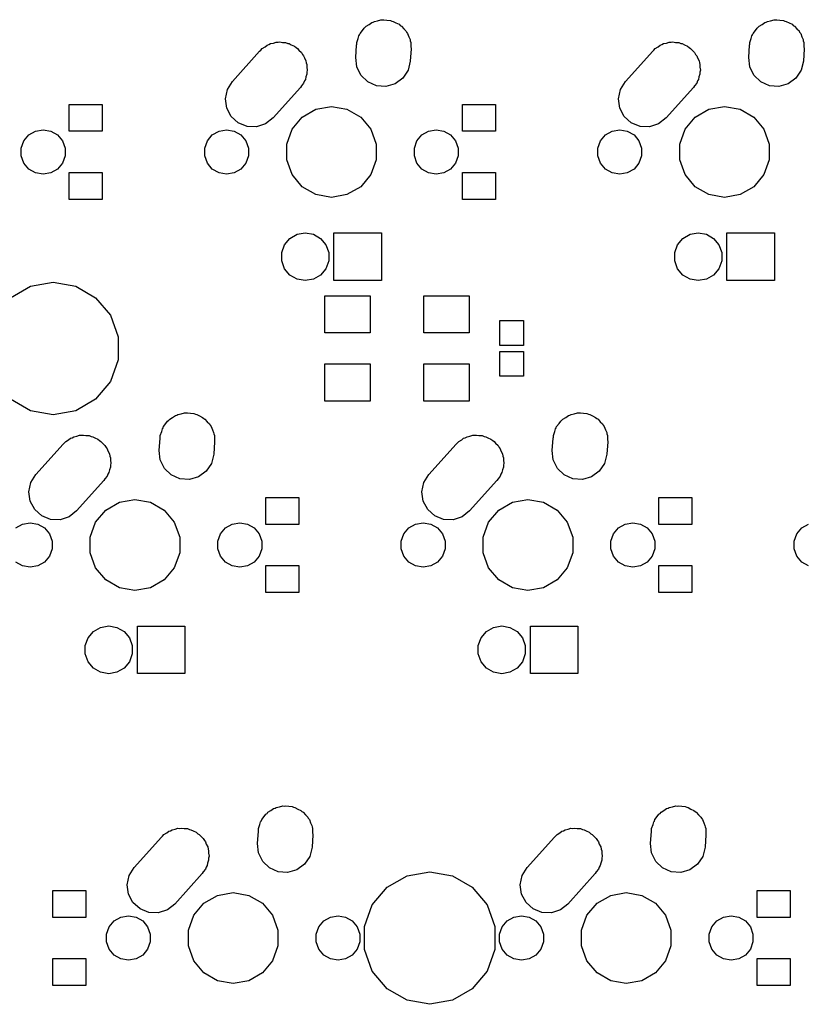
# Model space of a CAD drawing. Extents: x 50 to 349, y -142 to -48.
# Tile 13 of 22: x 156 to 195, y -98 to -51. Entities that reach past the tile are written whole.
import ezdxf

# ---------------------------------------------------------------- set-up
doc = ezdxf.new("R2010")
doc.units = 0
doc.header["$MEASUREMENT"] = 0
doc.layers.add('BLACK', color=7, linetype='CONTINUOUS')

msp = doc.modelspace()

# ---------------------------------------------------------------- linework, layer by layer
at = {"layer": 'Black'}
for p, q in [((173.089, -51.1061), (173.135, -51.0511)), ((173.135, -51.0511), (173.277, -50.9691)), ((173.277, -50.9691), (173.408, -50.8735)), ((173.408, -50.8735), (173.477, -50.8538)), ((173.477, -50.8538), (173.535, -50.8202)), ((173.535, -50.8202), (173.687, -50.7934)), ((173.687, -50.7934), (173.851, -50.7462)), ((173.851, -50.7462), (173.925, -50.7514)), ((173.925, -50.7514), (173.99, -50.7399)), ((173.99, -50.7399), (174.138, -50.7661)), ((174.138, -50.7661), (174.31, -50.7779)), ((174.31, -50.7779), (174.379, -50.8085)), ((174.379, -50.8085), (174.445, -50.8202)), ((174.445, -50.8202), (174.578, -50.8971)), ((174.578, -50.8971), (174.73, -50.9647)), ((174.73, -50.9647), (174.783, -51.0152)), ((174.783, -51.0152), (174.845, -51.0511)), ((174.845, -51.0511), (174.95, -51.1768)), ((192.139, -51.1061), (192.185, -51.0511)), ((192.185, -51.0511), (192.327, -50.9691)), ((192.327, -50.9691), (192.458, -50.8735)), ((192.458, -50.8735), (192.527, -50.8538)), ((192.527, -50.8538), (192.585, -50.8202)), ((192.585, -50.8202), (192.737, -50.7934)), ((192.737, -50.7934), (192.901, -50.7462)), ((192.901, -50.7462), (192.975, -50.7514)), ((192.975, -50.7514), (193.04, -50.7399)), ((193.04, -50.7399), (193.188, -50.7661)), ((193.188, -50.7661), (193.36, -50.7779)), ((193.36, -50.7779), (193.429, -50.8085)), ((193.429, -50.8085), (193.495, -50.8202)), ((193.495, -50.8202), (193.628, -50.8971)), ((193.628, -50.8971), (193.78, -50.9647)), ((193.78, -50.9647), (193.833, -51.0152)), ((193.833, -51.0152), (193.895, -51.0511)), ((193.895, -51.0511), (194, -51.1768)), ((172.748, -51.6522), (172.779, -51.5261)), ((172.779, -51.5261), (172.811, -51.4789)), ((172.811, -51.4789), (172.838, -51.405)), ((172.838, -51.405), (172.954, -51.2673)), ((172.954, -51.2673), (173.036, -51.1443)), ((173.036, -51.1443), (173.089, -51.1061)), ((174.95, -51.1768), (175.062, -51.284)), ((175.062, -51.284), (175.091, -51.3447)), ((175.091, -51.3447), (175.142, -51.405)), ((175.142, -51.405), (175.203, -51.5738)), ((191.798, -51.6522), (191.829, -51.5261)), ((191.829, -51.5261), (191.861, -51.4789)), ((191.861, -51.4789), (191.888, -51.405)), ((191.888, -51.405), (192.004, -51.2673)), ((192.004, -51.2673), (192.086, -51.1443)), ((192.086, -51.1443), (192.139, -51.1061)), ((194, -51.1768), (194.112, -51.284)), ((194.112, -51.284), (194.141, -51.3447)), ((194.141, -51.3447), (194.192, -51.405)), ((194.192, -51.405), (194.253, -51.5738)), ((168.236, -52.0497), (168.332, -51.9746)), ((168.332, -51.9746), (168.411, -51.9488)), ((168.411, -51.9488), (168.495, -51.9002)), ((168.495, -51.9002), (168.635, -51.8754)), ((168.635, -51.8754), (168.769, -51.8317)), ((168.769, -51.8317), (168.865, -51.8349)), ((168.865, -51.8349), (168.95, -51.8199)), ((168.95, -51.8199), (169.074, -51.8418)), ((169.074, -51.8418), (169.229, -51.8469)), ((169.229, -51.8469), (169.328, -51.8865)), ((169.328, -51.8865), (169.405, -51.9002)), ((169.405, -51.9002), (169.504, -51.9576)), ((169.504, -51.9576), (169.656, -52.0186)), ((172.628, -52.565), (172.669, -51.9727)), ((172.669, -51.9727), (172.68, -51.926)), ((172.68, -51.839), (172.748, -51.6522)), ((172.68, -51.926), (172.68, -51.839)), ((175.203, -51.5738), (175.264, -51.6974)), ((175.264, -51.6974), (175.27, -51.7573)), ((175.27, -51.7573), (175.3, -51.839)), ((175.3, -51.839), (175.3, -52.0378)), ((187.286, -52.0497), (187.382, -51.9746)), ((187.382, -51.9746), (187.461, -51.9488)), ((187.461, -51.9488), (187.545, -51.9002)), ((187.545, -51.9002), (187.685, -51.8754)), ((187.685, -51.8754), (187.819, -51.8317)), ((187.819, -51.8317), (187.915, -51.8349)), ((187.915, -51.8349), (188, -51.8199)), ((188, -51.8199), (188.124, -51.8418)), ((188.124, -51.8418), (188.279, -51.8469)), ((188.279, -51.8469), (188.378, -51.8865)), ((188.378, -51.8865), (188.455, -51.9002)), ((188.455, -51.9002), (188.554, -51.9576)), ((188.554, -51.9576), (188.706, -52.0186)), ((191.678, -52.565), (191.719, -51.9727)), ((191.719, -51.9727), (191.73, -51.926)), ((191.73, -51.839), (191.798, -51.6522)), ((191.73, -51.926), (191.73, -51.839)), ((194.253, -51.5738), (194.314, -51.6974)), ((194.314, -51.6974), (194.32, -51.7573)), ((194.32, -51.7573), (194.35, -51.839)), ((194.35, -51.839), (194.35, -52.0378)), ((166.648, -53.7317), (167.97, -52.2586)), ((167.97, -52.2586), (168.024, -52.2163)), ((168.024, -52.2163), (168.095, -52.1311)), ((168.095, -52.1311), (168.236, -52.0497)), ((169.656, -52.0186), (169.739, -52.0932)), ((169.739, -52.0932), (169.805, -52.1311)), ((169.805, -52.1311), (169.876, -52.2162)), ((169.876, -52.2162), (169.999, -52.3259)), ((169.999, -52.3259), (170.051, -52.4249)), ((170.051, -52.4249), (170.102, -52.485)), ((170.102, -52.485), (170.141, -52.5929)), ((175.312, -52.155), (175.271, -52.7473)), ((175.3, -52.0378), (175.312, -52.155)), ((185.698, -53.7317), (187.02, -52.2586)), ((187.02, -52.2586), (187.074, -52.2163)), ((187.074, -52.2163), (187.145, -52.1311)), ((187.145, -52.1311), (187.286, -52.0497)), ((188.706, -52.0186), (188.789, -52.0932)), ((188.789, -52.0932), (188.855, -52.1311)), ((188.855, -52.1311), (188.926, -52.2162)), ((188.926, -52.2162), (189.049, -52.3259)), ((189.049, -52.3259), (189.101, -52.4249)), ((189.101, -52.4249), (189.152, -52.485)), ((189.152, -52.485), (189.191, -52.5929)), ((194.362, -52.155), (194.321, -52.7473)), ((194.35, -52.0378), (194.362, -52.155)), ((170.141, -52.5929), (170.215, -52.7318)), ((170.215, -52.7318), (170.23, -52.8383)), ((170.23, -52.8383), (170.26, -52.919)), ((170.26, -52.919), (170.26, -53.0447)), ((172.676, -53.0226), (172.628, -52.565)), ((175.271, -52.7473), (175.161, -53.1939)), ((189.191, -52.5929), (189.265, -52.7318)), ((189.265, -52.7318), (189.28, -52.8383)), ((189.28, -52.8383), (189.31, -52.919)), ((189.31, -52.919), (189.31, -53.0447)), ((191.726, -53.0226), (191.678, -52.565)), ((194.321, -52.7473), (194.211, -53.1939)), ((170.26, -53.381), (170.211, -53.5147)), ((170.26, -53.0447), (170.28, -53.1874)), ((170.28, -53.1874), (170.26, -53.2837)), ((170.26, -53.2837), (170.26, -53.381)), ((172.878, -53.436), (172.676, -53.0226)), ((173.21, -53.7553), (172.878, -53.436)), ((175.161, -53.1939), (174.904, -53.5757)), ((189.31, -53.381), (189.261, -53.5147)), ((189.31, -53.0447), (189.33, -53.1874)), ((189.33, -53.1874), (189.31, -53.2837)), ((189.31, -53.2837), (189.31, -53.381)), ((191.928, -53.436), (191.726, -53.0226)), ((192.26, -53.7553), (191.928, -53.436)), ((194.211, -53.1939), (193.954, -53.5757)), ((166.405, -54.1223), (166.648, -53.7317)), ((170.102, -53.815), (169.997, -53.9397)), ((170.14, -53.7105), (170.102, -53.815)), ((170.185, -53.6377), (170.14, -53.7105)), ((170.211, -53.5147), (170.185, -53.6377)), ((173.63, -53.9421), (173.21, -53.7553)), ((174.532, -53.8465), (174.089, -53.9738)), ((174.904, -53.5757), (174.532, -53.8465)), ((185.455, -54.1223), (185.698, -53.7317)), ((189.152, -53.815), (189.047, -53.9397)), ((189.19, -53.7105), (189.152, -53.815)), ((189.235, -53.6377), (189.19, -53.7105)), ((189.261, -53.5147), (189.235, -53.6377)), ((192.68, -53.9421), (192.26, -53.7553)), ((193.582, -53.8465), (193.139, -53.9738)), ((193.954, -53.5757), (193.582, -53.8465)), ((166.31, -54.5726), (166.405, -54.1223)), ((169.942, -54.0283), (168.62, -55.5014)), ((169.997, -53.9397), (169.942, -54.0283)), ((174.089, -53.9738), (173.63, -53.9421)), ((185.36, -54.5726), (185.455, -54.1223)), ((188.992, -54.0283), (187.67, -55.5014)), ((189.047, -53.9397), (188.992, -54.0283)), ((193.139, -53.9738), (192.68, -53.9421)), ((158.744, -56.15), (158.744, -54.85)), ((158.744, -54.85), (160.344, -54.85)), ((160.344, -54.85), (160.344, -56.15)), ((166.375, -55.0282), (166.31, -54.5726)), ((177.794, -56.15), (177.794, -54.85)), ((177.794, -54.85), (179.394, -54.85)), ((179.394, -54.85), (179.394, -56.15)), ((185.425, -55.0282), (185.36, -54.5726)), ((166.591, -55.4341), (166.375, -55.0282)), ((170.034, -55.463), (170.697, -55.0805)), ((170.697, -55.0805), (171.45, -54.9477)), ((171.45, -54.9477), (172.203, -55.0805)), ((172.203, -55.0805), (172.866, -55.463)), ((185.641, -55.4341), (185.425, -55.0282)), ((189.084, -55.463), (189.747, -55.0805)), ((189.747, -55.0805), (190.5, -54.9477)), ((190.5, -54.9477), (191.253, -55.0805)), ((191.253, -55.0805), (191.916, -55.463)), ((166.934, -55.7414), (166.591, -55.4341)), ((167.361, -55.9131), (166.934, -55.7414)), ((168.258, -55.7854), (167.821, -55.9283)), ((168.62, -55.5014), (168.258, -55.7854)), ((169.543, -56.0489), (170.034, -55.463)), ((172.866, -55.463), (173.357, -56.0489)), ((185.984, -55.7414), (185.641, -55.4341)), ((186.411, -55.9131), (185.984, -55.7414)), ((187.308, -55.7854), (186.871, -55.9283)), ((187.67, -55.5014), (187.308, -55.7854)), ((188.593, -56.0489), (189.084, -55.463)), ((191.916, -55.463), (192.407, -56.0489)), ((156.786, -56.3234), (157.111, -56.136)), ((157.111, -56.136), (157.48, -56.0709)), ((157.48, -56.0709), (157.849, -56.136)), ((157.849, -56.136), (158.174, -56.3234)), ((160.344, -56.15), (158.744, -56.15)), ((165.676, -56.3234), (166.001, -56.136)), ((166.001, -56.136), (166.37, -56.0709)), ((166.37, -56.0709), (166.739, -56.136)), ((166.739, -56.136), (167.064, -56.3234)), ((167.821, -55.9283), (167.361, -55.9131)), ((169.281, -56.7676), (169.543, -56.0489)), ((173.357, -56.0489), (173.619, -56.7676)), ((175.836, -56.3234), (176.161, -56.136)), ((176.161, -56.136), (176.53, -56.0709)), ((176.53, -56.0709), (176.899, -56.136)), ((176.899, -56.136), (177.224, -56.3234)), ((179.394, -56.15), (177.794, -56.15)), ((184.726, -56.3234), (185.051, -56.136)), ((185.051, -56.136), (185.42, -56.0709)), ((185.42, -56.0709), (185.789, -56.136)), ((185.789, -56.136), (186.114, -56.3234)), ((186.871, -55.9283), (186.411, -55.9131)), ((188.331, -56.7676), (188.593, -56.0489)), ((192.407, -56.0489), (192.669, -56.7676)), ((156.417, -56.9626), (156.545, -56.6104)), ((156.545, -56.6104), (156.786, -56.3234)), ((158.174, -56.3234), (158.415, -56.6104)), ((158.415, -56.6104), (158.543, -56.9626)), ((165.307, -56.9626), (165.435, -56.6104)), ((165.435, -56.6104), (165.676, -56.3234)), ((167.064, -56.3234), (167.305, -56.6104)), ((167.305, -56.6104), (167.433, -56.9626)), ((169.281, -57.5324), (169.281, -56.7676)), ((173.619, -56.7676), (173.619, -57.5324)), ((175.467, -56.9626), (175.595, -56.6104)), ((175.595, -56.6104), (175.836, -56.3234)), ((177.224, -56.3234), (177.465, -56.6104)), ((177.465, -56.6104), (177.593, -56.9626)), ((184.357, -56.9626), (184.485, -56.6104)), ((184.485, -56.6104), (184.726, -56.3234)), ((186.114, -56.3234), (186.355, -56.6104)), ((186.355, -56.6104), (186.483, -56.9626)), ((188.331, -57.5324), (188.331, -56.7676)), ((192.669, -56.7676), (192.669, -57.5324)), ((156.417, -57.3374), (156.417, -56.9626)), ((158.543, -56.9626), (158.543, -57.3374)), ((165.307, -57.3374), (165.307, -56.9626)), ((167.433, -56.9626), (167.433, -57.3374)), ((175.467, -57.3374), (175.467, -56.9626)), ((177.593, -56.9626), (177.593, -57.3374)), ((184.357, -57.3374), (184.357, -56.9626)), ((186.483, -56.9626), (186.483, -57.3374)), ((156.545, -57.6896), (156.417, -57.3374)), ((156.786, -57.9766), (156.545, -57.6896)), ((158.415, -57.6896), (158.174, -57.9766)), ((158.543, -57.3374), (158.415, -57.6896)), ((165.435, -57.6896), (165.307, -57.3374)), ((165.676, -57.9766), (165.435, -57.6896)), ((167.305, -57.6896), (167.064, -57.9766)), ((167.433, -57.3374), (167.305, -57.6896)), ((169.543, -58.2511), (169.281, -57.5324)), ((173.619, -57.5324), (173.357, -58.2511)), ((175.595, -57.6896), (175.467, -57.3374)), ((175.836, -57.9766), (175.595, -57.6896)), ((177.465, -57.6896), (177.224, -57.9766)), ((177.593, -57.3374), (177.465, -57.6896)), ((184.485, -57.6896), (184.357, -57.3374)), ((184.726, -57.9766), (184.485, -57.6896)), ((186.355, -57.6896), (186.114, -57.9766)), ((186.483, -57.3374), (186.355, -57.6896)), ((188.593, -58.2511), (188.331, -57.5324)), ((192.669, -57.5324), (192.407, -58.2511)), ((157.111, -58.164), (156.786, -57.9766)), ((157.48, -58.2291), (157.111, -58.164)), ((157.849, -58.164), (157.48, -58.2291)), ((158.174, -57.9766), (157.849, -58.164)), ((158.744, -59.45), (158.744, -58.15)), ((158.744, -58.15), (160.344, -58.15)), ((160.344, -58.15), (160.344, -59.45)), ((166.001, -58.164), (165.676, -57.9766)), ((166.37, -58.2291), (166.001, -58.164)), ((166.739, -58.164), (166.37, -58.2291)), ((167.064, -57.9766), (166.739, -58.164)), ((176.161, -58.164), (175.836, -57.9766)), ((176.53, -58.2291), (176.161, -58.164)), ((176.899, -58.164), (176.53, -58.2291)), ((177.224, -57.9766), (176.899, -58.164)), ((177.794, -59.45), (177.794, -58.15)), ((177.794, -58.15), (179.394, -58.15)), ((179.394, -58.15), (179.394, -59.45)), ((185.051, -58.164), (184.726, -57.9766)), ((185.42, -58.2291), (185.051, -58.164)), ((185.789, -58.164), (185.42, -58.2291)), ((186.114, -57.9766), (185.789, -58.164)), ((170.034, -58.837), (169.543, -58.2511)), ((173.357, -58.2511), (172.866, -58.837)), ((189.084, -58.837), (188.593, -58.2511)), ((192.407, -58.2511), (191.916, -58.837)), ((170.697, -59.2195), (170.034, -58.837)), ((172.866, -58.837), (172.203, -59.2195)), ((189.747, -59.2195), (189.084, -58.837)), ((191.916, -58.837), (191.253, -59.2195)), ((160.344, -59.45), (158.744, -59.45)), ((171.45, -59.3523), (170.697, -59.2195)), ((172.203, -59.2195), (171.45, -59.3523)), ((179.394, -59.45), (177.794, -59.45)), ((190.5, -59.3523), (189.747, -59.2195)), ((191.253, -59.2195), (190.5, -59.3523)), ((169.784, -61.1429), (170.18, -61.0731)), ((170.18, -61.0731), (170.576, -61.1429)), ((171.567, -63.3825), (171.567, -61.0775)), ((171.567, -61.0775), (173.873, -61.0775)), ((173.873, -61.0775), (173.873, -63.3825)), ((188.834, -61.1429), (189.23, -61.0731)), ((189.23, -61.0731), (189.626, -61.1429)), ((190.617, -63.3825), (190.617, -61.0775)), ((190.617, -61.0775), (192.922, -61.0775)), ((192.922, -61.0775), (192.922, -63.3825)), ((169.178, -61.6515), (169.436, -61.3438)), ((169.436, -61.3438), (169.784, -61.1429)), ((170.576, -61.1429), (170.924, -61.3438)), ((170.924, -61.3438), (171.182, -61.6515)), ((188.228, -61.6515), (188.486, -61.3438)), ((188.486, -61.3438), (188.834, -61.1429)), ((189.626, -61.1429), (189.974, -61.3438)), ((189.974, -61.3438), (190.232, -61.6515)), ((169.041, -62.0291), (169.178, -61.6515)), ((169.041, -62.4309), (169.041, -62.0291)), ((171.182, -61.6515), (171.319, -62.0291)), ((171.319, -62.0291), (171.319, -62.4309)), ((188.091, -62.0291), (188.228, -61.6515)), ((188.091, -62.4309), (188.091, -62.0291)), ((190.232, -61.6515), (190.369, -62.0291)), ((190.369, -62.0291), (190.369, -62.4309)), ((169.178, -62.8085), (169.041, -62.4309)), ((171.319, -62.4309), (171.182, -62.8085)), ((188.228, -62.8085), (188.091, -62.4309)), ((190.369, -62.4309), (190.232, -62.8085)), ((169.436, -63.1162), (169.178, -62.8085)), ((171.182, -62.8085), (170.924, -63.1162)), ((188.486, -63.1162), (188.228, -62.8085)), ((190.232, -62.8085), (189.974, -63.1162)), ((156.858, -63.6565), (157.956, -63.4628)), ((157.956, -63.4628), (159.055, -63.6565)), ((169.784, -63.3171), (169.436, -63.1162)), ((170.18, -63.3869), (169.784, -63.3171)), ((170.576, -63.3171), (170.18, -63.3869)), ((170.924, -63.1162), (170.576, -63.3171)), ((173.873, -63.3825), (171.567, -63.3825)), ((188.834, -63.3171), (188.486, -63.1162)), ((189.23, -63.3869), (188.834, -63.3171)), ((189.626, -63.3171), (189.23, -63.3869)), ((189.974, -63.1162), (189.626, -63.3171)), ((192.922, -63.3825), (190.617, -63.3825)), ((155.891, -64.2143), (156.858, -63.6565)), ((159.055, -63.6565), (160.021, -64.2143)), ((160.021, -64.2143), (160.738, -65.0689)), ((171.125, -65.925), (171.125, -64.125)), ((171.125, -64.125), (173.325, -64.125)), ((173.325, -64.125), (173.325, -65.925)), ((175.925, -65.925), (175.925, -64.125)), ((175.925, -64.125), (178.125, -64.125)), ((178.125, -64.125), (178.125, -65.925)), ((160.738, -65.0689), (161.12, -66.1172)), ((179.606, -66.525), (179.606, -65.325)), ((179.606, -65.325), (180.756, -65.325)), ((180.756, -65.325), (180.756, -66.525)), ((161.12, -66.1172), (161.12, -67.2328)), ((173.325, -65.925), (171.125, -65.925)), ((178.125, -65.925), (175.925, -65.925)), ((180.756, -66.525), (179.606, -66.525)), ((161.12, -67.2328), (160.738, -68.2811)), ((179.606, -68.025), (179.606, -66.825)), ((179.606, -66.825), (180.756, -66.825)), ((180.756, -66.825), (180.756, -68.025)), ((171.125, -69.225), (171.125, -67.425)), ((171.125, -67.425), (173.325, -67.425)), ((173.325, -67.425), (173.325, -69.225)), ((175.925, -69.225), (175.925, -67.425)), ((175.925, -67.425), (178.125, -67.425)), ((178.125, -67.425), (178.125, -69.225)), ((180.756, -68.025), (179.606, -68.025)), ((160.738, -68.2811), (160.021, -69.1357)), ((156.858, -69.6935), (155.891, -69.1357)), ((160.021, -69.1357), (159.055, -69.6935)), ((173.325, -69.225), (171.125, -69.225)), ((178.125, -69.225), (175.925, -69.225)), ((157.956, -69.8872), (156.858, -69.6935)), ((159.055, -69.6935), (157.956, -69.8872)), ((163.564, -70.1561), (163.61, -70.1011)), ((163.61, -70.1011), (163.752, -70.0191)), ((163.752, -70.0191), (163.883, -69.9235)), ((163.883, -69.9235), (163.952, -69.9038)), ((163.952, -69.9038), (164.01, -69.8702)), ((164.01, -69.8702), (164.162, -69.8434)), ((164.162, -69.8434), (164.326, -69.7962)), ((164.326, -69.7962), (164.4, -69.8014)), ((164.4, -69.8014), (164.465, -69.7899)), ((164.465, -69.7899), (164.613, -69.8161)), ((164.613, -69.8161), (164.785, -69.8279)), ((164.785, -69.8279), (164.854, -69.8584)), ((164.854, -69.8584), (164.92, -69.8702)), ((164.92, -69.8702), (165.053, -69.9471)), ((165.053, -69.9471), (165.205, -70.0147)), ((165.205, -70.0147), (165.258, -70.0652)), ((165.258, -70.0652), (165.32, -70.1011)), ((165.32, -70.1011), (165.425, -70.2268)), ((182.614, -70.1561), (182.66, -70.1011)), ((182.66, -70.1011), (182.802, -70.0191)), ((182.802, -70.0191), (182.933, -69.9235)), ((182.933, -69.9235), (183.002, -69.9038)), ((183.002, -69.9038), (183.06, -69.8702)), ((183.06, -69.8702), (183.212, -69.8434)), ((183.212, -69.8434), (183.376, -69.7962)), ((183.376, -69.7962), (183.45, -69.8014)), ((183.45, -69.8014), (183.515, -69.7899)), ((183.515, -69.7899), (183.663, -69.8161)), ((183.663, -69.8161), (183.835, -69.8279)), ((183.835, -69.8279), (183.904, -69.8584)), ((183.904, -69.8584), (183.97, -69.8702)), ((183.97, -69.8702), (184.103, -69.9471)), ((184.103, -69.9471), (184.255, -70.0147)), ((184.255, -70.0147), (184.308, -70.0652)), ((184.308, -70.0652), (184.37, -70.1011)), ((184.37, -70.1011), (184.475, -70.2268)), ((163.223, -70.7022), (163.254, -70.5761)), ((163.254, -70.5761), (163.286, -70.5289)), ((163.286, -70.5289), (163.313, -70.455)), ((163.313, -70.455), (163.429, -70.3173)), ((163.429, -70.3173), (163.511, -70.1943)), ((163.511, -70.1943), (163.564, -70.1561)), ((165.425, -70.2268), (165.537, -70.334)), ((165.537, -70.334), (165.566, -70.3947)), ((165.566, -70.3947), (165.617, -70.455)), ((165.617, -70.455), (165.678, -70.6238)), ((165.678, -70.6238), (165.739, -70.7474)), ((182.273, -70.7022), (182.304, -70.5761)), ((182.304, -70.5761), (182.336, -70.5289)), ((182.336, -70.5289), (182.363, -70.455)), ((182.363, -70.455), (182.479, -70.3173)), ((182.479, -70.3173), (182.561, -70.1943)), ((182.561, -70.1943), (182.614, -70.1561)), ((184.475, -70.2268), (184.587, -70.334)), ((184.587, -70.334), (184.616, -70.3947)), ((184.616, -70.3947), (184.667, -70.455)), ((184.667, -70.455), (184.728, -70.6238)), ((184.728, -70.6238), (184.789, -70.7474)), ((158.57, -71.1811), (158.711, -71.0997)), ((158.711, -71.0997), (158.807, -71.0246)), ((158.807, -71.0246), (158.886, -70.9988)), ((158.886, -70.9988), (158.97, -70.9502)), ((158.97, -70.9502), (159.11, -70.9254)), ((159.11, -70.9254), (159.244, -70.8817)), ((159.244, -70.8817), (159.34, -70.8849)), ((159.34, -70.8849), (159.425, -70.8699)), ((159.425, -70.8699), (159.549, -70.8918)), ((159.549, -70.8918), (159.704, -70.8969)), ((159.704, -70.8969), (159.803, -70.9365)), ((159.803, -70.9365), (159.88, -70.9502)), ((159.88, -70.9502), (159.979, -71.0076)), ((159.979, -71.0076), (160.131, -71.0686)), ((160.131, -71.0686), (160.214, -71.1432)), ((163.103, -71.615), (163.144, -71.0227)), ((163.144, -71.0227), (163.155, -70.976)), ((163.155, -70.889), (163.223, -70.7022)), ((163.155, -70.976), (163.155, -70.889)), ((165.739, -70.7474), (165.745, -70.8073)), ((165.745, -70.8073), (165.775, -70.889)), ((165.775, -70.889), (165.775, -71.0878)), ((165.775, -71.0878), (165.787, -71.205)), ((177.62, -71.1811), (177.761, -71.0997)), ((177.761, -71.0997), (177.857, -71.0246)), ((177.857, -71.0246), (177.936, -70.9988)), ((177.936, -70.9988), (178.02, -70.9502)), ((178.02, -70.9502), (178.16, -70.9254)), ((178.16, -70.9254), (178.294, -70.8817)), ((178.294, -70.8817), (178.39, -70.8849)), ((178.39, -70.8849), (178.475, -70.8699)), ((178.475, -70.8699), (178.599, -70.8918)), ((178.599, -70.8918), (178.754, -70.8969)), ((178.754, -70.8969), (178.853, -70.9365)), ((178.853, -70.9365), (178.93, -70.9502)), ((178.93, -70.9502), (179.029, -71.0076)), ((179.029, -71.0076), (179.181, -71.0686)), ((179.181, -71.0686), (179.264, -71.1432)), ((182.153, -71.615), (182.194, -71.0227)), ((182.194, -71.0227), (182.205, -70.976)), ((182.205, -70.889), (182.273, -70.7022)), ((182.205, -70.976), (182.205, -70.889)), ((184.789, -70.7474), (184.795, -70.8073)), ((184.795, -70.8073), (184.825, -70.889)), ((184.825, -70.889), (184.825, -71.0878)), ((184.825, -71.0878), (184.837, -71.205)), ((157.123, -72.7817), (158.445, -71.3086)), ((158.445, -71.3086), (158.499, -71.2663)), ((158.499, -71.2663), (158.57, -71.1811)), ((160.214, -71.1432), (160.28, -71.1811)), ((160.28, -71.1811), (160.351, -71.2662)), ((160.351, -71.2662), (160.474, -71.3759)), ((160.474, -71.3759), (160.526, -71.4749)), ((160.526, -71.4749), (160.577, -71.535)), ((160.577, -71.535), (160.616, -71.6429)), ((165.787, -71.205), (165.746, -71.7973)), ((176.173, -72.7817), (177.495, -71.3086)), ((177.495, -71.3086), (177.549, -71.2663)), ((177.549, -71.2663), (177.62, -71.1811)), ((179.264, -71.1432), (179.33, -71.1811)), ((179.33, -71.1811), (179.401, -71.2662)), ((179.401, -71.2662), (179.524, -71.3759)), ((179.524, -71.3759), (179.576, -71.4749)), ((179.576, -71.4749), (179.627, -71.535)), ((179.627, -71.535), (179.666, -71.6429)), ((184.837, -71.205), (184.796, -71.7973)), ((160.616, -71.6429), (160.69, -71.7818)), ((160.69, -71.7818), (160.705, -71.8883)), ((160.705, -71.8883), (160.735, -71.969)), ((160.735, -71.969), (160.735, -72.0947)), ((163.151, -72.0726), (163.103, -71.615)), ((165.746, -71.7973), (165.636, -72.2439)), ((179.666, -71.6429), (179.74, -71.7818)), ((179.74, -71.7818), (179.755, -71.8883)), ((179.755, -71.8883), (179.785, -71.969)), ((179.785, -71.969), (179.785, -72.0947)), ((182.201, -72.0726), (182.153, -71.615)), ((184.796, -71.7973), (184.686, -72.2439)), ((160.735, -72.431), (160.686, -72.5647)), ((160.735, -72.0947), (160.755, -72.2374)), ((160.755, -72.2374), (160.735, -72.3337)), ((160.735, -72.3337), (160.735, -72.431)), ((163.353, -72.486), (163.151, -72.0726)), ((163.685, -72.8053), (163.353, -72.486)), ((165.636, -72.2439), (165.379, -72.6257)), ((179.785, -72.431), (179.736, -72.5647)), ((179.785, -72.0947), (179.805, -72.2374)), ((179.805, -72.2374), (179.785, -72.3337)), ((179.785, -72.3337), (179.785, -72.431)), ((182.403, -72.486), (182.201, -72.0726)), ((182.735, -72.8053), (182.403, -72.486)), ((184.686, -72.2439), (184.429, -72.6257)), ((156.88, -73.1723), (157.123, -72.7817)), ((160.472, -72.9897), (160.417, -73.0783)), ((160.577, -72.865), (160.472, -72.9897)), ((160.615, -72.7605), (160.577, -72.865)), ((160.66, -72.6877), (160.615, -72.7605)), ((160.686, -72.5647), (160.66, -72.6877)), ((164.105, -72.9921), (163.685, -72.8053)), ((164.564, -73.0238), (164.105, -72.9921)), ((165.007, -72.8965), (164.564, -73.0238)), ((165.379, -72.6257), (165.007, -72.8965)), ((175.93, -73.1723), (176.173, -72.7817)), ((179.522, -72.9897), (179.467, -73.0783)), ((179.627, -72.865), (179.522, -72.9897)), ((179.665, -72.7605), (179.627, -72.865)), ((179.71, -72.6877), (179.665, -72.7605)), ((179.736, -72.5647), (179.71, -72.6877)), ((183.155, -72.9921), (182.735, -72.8053)), ((183.614, -73.0238), (183.155, -72.9921)), ((184.057, -72.8965), (183.614, -73.0238)), ((184.429, -72.6257), (184.057, -72.8965)), ((156.785, -73.6226), (156.88, -73.1723)), ((160.417, -73.0783), (159.095, -74.5514)), ((175.835, -73.6226), (175.93, -73.1723)), ((179.467, -73.0783), (178.145, -74.5514)), ((156.85, -74.0782), (156.785, -73.6226)), ((168.269, -75.2), (168.269, -73.9)), ((168.269, -73.9), (169.869, -73.9)), ((169.869, -73.9), (169.869, -75.2)), ((175.9, -74.0782), (175.835, -73.6226)), ((187.319, -75.2), (187.319, -73.9)), ((187.319, -73.9), (188.919, -73.9)), ((188.919, -73.9), (188.919, -75.2)), ((157.066, -74.4841), (156.85, -74.0782)), ((160.509, -74.513), (161.172, -74.1305)), ((161.172, -74.1305), (161.925, -73.9977)), ((161.925, -73.9977), (162.678, -74.1305)), ((162.678, -74.1305), (163.341, -74.513)), ((176.116, -74.4841), (175.9, -74.0782)), ((179.559, -74.513), (180.222, -74.1305)), ((180.222, -74.1305), (180.975, -73.9977)), ((180.975, -73.9977), (181.728, -74.1305)), ((181.728, -74.1305), (182.391, -74.513)), ((157.409, -74.7914), (157.066, -74.4841)), ((157.836, -74.9631), (157.409, -74.7914)), ((158.733, -74.8354), (158.296, -74.9783)), ((159.095, -74.5514), (158.733, -74.8354)), ((160.018, -75.0989), (160.509, -74.513)), ((163.341, -74.513), (163.832, -75.0989)), ((176.459, -74.7914), (176.116, -74.4841)), ((176.886, -74.9631), (176.459, -74.7914)), ((177.783, -74.8354), (177.346, -74.9783)), ((178.145, -74.5514), (177.783, -74.8354)), ((179.068, -75.0989), (179.559, -74.513)), ((182.391, -74.513), (182.882, -75.0989)), ((156.151, -75.3734), (156.476, -75.186)), ((156.476, -75.186), (156.845, -75.1209)), ((156.845, -75.1209), (157.214, -75.186)), ((157.214, -75.186), (157.539, -75.3734)), ((157.539, -75.3734), (157.78, -75.6604)), ((158.296, -74.9783), (157.836, -74.9631)), ((159.756, -75.8176), (160.018, -75.0989)), ((163.832, -75.0989), (164.094, -75.8176)), ((166.07, -75.6604), (166.311, -75.3734)), ((166.311, -75.3734), (166.636, -75.186)), ((166.636, -75.186), (167.005, -75.1209)), ((167.005, -75.1209), (167.374, -75.186)), ((167.374, -75.186), (167.699, -75.3734)), ((167.699, -75.3734), (167.94, -75.6604)), ((169.869, -75.2), (168.269, -75.2)), ((174.96, -75.6604), (175.201, -75.3734)), ((175.201, -75.3734), (175.526, -75.186)), ((175.526, -75.186), (175.895, -75.1209)), ((175.895, -75.1209), (176.264, -75.186)), ((176.264, -75.186), (176.589, -75.3734)), ((176.589, -75.3734), (176.83, -75.6604)), ((177.346, -74.9783), (176.886, -74.9631)), ((178.806, -75.8176), (179.068, -75.0989)), ((182.882, -75.0989), (183.144, -75.8176)), ((185.12, -75.6604), (185.361, -75.3734)), ((185.361, -75.3734), (185.686, -75.186)), ((185.686, -75.186), (186.055, -75.1209)), ((186.055, -75.1209), (186.424, -75.186)), ((186.424, -75.186), (186.749, -75.3734)), ((186.749, -75.3734), (186.99, -75.6604)), ((188.919, -75.2), (187.319, -75.2)), ((194.01, -75.6604), (194.251, -75.3734)), ((194.251, -75.3734), (194.576, -75.186)), ((157.78, -75.6604), (157.908, -76.0126)), ((159.756, -76.5824), (159.756, -75.8176)), ((164.094, -75.8176), (164.094, -76.5824)), ((165.942, -76.0126), (166.07, -75.6604)), ((167.94, -75.6604), (168.068, -76.0126)), ((174.832, -76.0126), (174.96, -75.6604)), ((176.83, -75.6604), (176.958, -76.0126)), ((178.806, -76.5824), (178.806, -75.8176)), ((183.144, -75.8176), (183.144, -76.5824)), ((184.992, -76.0126), (185.12, -75.6604)), ((186.99, -75.6604), (187.118, -76.0126)), ((193.882, -76.0126), (194.01, -75.6604)), ((157.908, -76.0126), (157.908, -76.3874)), ((165.942, -76.3874), (165.942, -76.0126)), ((168.068, -76.0126), (168.068, -76.3874)), ((174.832, -76.3874), (174.832, -76.0126)), ((176.958, -76.0126), (176.958, -76.3874)), ((184.992, -76.3874), (184.992, -76.0126)), ((187.118, -76.0126), (187.118, -76.3874)), ((193.882, -76.3874), (193.882, -76.0126)), ((157.78, -76.7396), (157.539, -77.0266)), ((157.908, -76.3874), (157.78, -76.7396)), ((160.018, -77.3011), (159.756, -76.5824)), ((164.094, -76.5824), (163.832, -77.3011)), ((166.07, -76.7396), (165.942, -76.3874)), ((166.311, -77.0266), (166.07, -76.7396)), ((167.94, -76.7396), (167.699, -77.0266)), ((168.068, -76.3874), (167.94, -76.7396)), ((174.96, -76.7396), (174.832, -76.3874)), ((175.201, -77.0266), (174.96, -76.7396)), ((176.83, -76.7396), (176.589, -77.0266)), ((176.958, -76.3874), (176.83, -76.7396)), ((179.068, -77.3011), (178.806, -76.5824)), ((183.144, -76.5824), (182.882, -77.3011)), ((185.12, -76.7396), (184.992, -76.3874)), ((185.361, -77.0266), (185.12, -76.7396)), ((186.99, -76.7396), (186.749, -77.0266)), ((187.118, -76.3874), (186.99, -76.7396)), ((194.01, -76.7396), (193.882, -76.3874)), ((194.251, -77.0266), (194.01, -76.7396)), ((156.476, -77.214), (156.151, -77.0266)), ((156.845, -77.2791), (156.476, -77.214)), ((157.214, -77.214), (156.845, -77.2791)), ((157.539, -77.0266), (157.214, -77.214)), ((160.509, -77.887), (160.018, -77.3011)), ((163.832, -77.3011), (163.341, -77.887)), ((166.636, -77.214), (166.311, -77.0266)), ((167.005, -77.2791), (166.636, -77.214)), ((167.374, -77.214), (167.005, -77.2791)), ((167.699, -77.0266), (167.374, -77.214)), ((168.269, -78.5), (168.269, -77.2)), ((168.269, -77.2), (169.869, -77.2)), ((169.869, -77.2), (169.869, -78.5)), ((175.526, -77.214), (175.201, -77.0266)), ((175.895, -77.2791), (175.526, -77.214)), ((176.264, -77.214), (175.895, -77.2791)), ((176.589, -77.0266), (176.264, -77.214)), ((179.559, -77.887), (179.068, -77.3011)), ((182.882, -77.3011), (182.391, -77.887)), ((185.686, -77.214), (185.361, -77.0266)), ((186.055, -77.2791), (185.686, -77.214)), ((186.424, -77.214), (186.055, -77.2791)), ((186.749, -77.0266), (186.424, -77.214)), ((187.319, -78.5), (187.319, -77.2)), ((187.319, -77.2), (188.919, -77.2)), ((188.919, -77.2), (188.919, -78.5)), ((194.576, -77.214), (194.251, -77.0266)), ((161.172, -78.2695), (160.509, -77.887)), ((163.341, -77.887), (162.678, -78.2695)), ((180.222, -78.2695), (179.559, -77.887)), ((182.391, -77.887), (181.728, -78.2695)), ((161.925, -78.4023), (161.172, -78.2695)), ((162.678, -78.2695), (161.925, -78.4023)), ((169.869, -78.5), (168.269, -78.5)), ((180.975, -78.4023), (180.222, -78.2695)), ((181.728, -78.2695), (180.975, -78.4023)), ((188.919, -78.5), (187.319, -78.5)), ((160.259, -80.1929), (160.655, -80.1231)), ((160.655, -80.1231), (161.051, -80.1929)), ((162.042, -82.4325), (162.042, -80.1275)), ((162.042, -80.1275), (164.347, -80.1275)), ((164.347, -80.1275), (164.347, -82.4325)), ((179.309, -80.1929), (179.705, -80.1231)), ((179.705, -80.1231), (180.101, -80.1929)), ((181.093, -82.4325), (181.093, -80.1275)), ((181.093, -80.1275), (183.397, -80.1275)), ((183.397, -80.1275), (183.397, -82.4325)), ((159.653, -80.7015), (159.911, -80.3938)), ((159.911, -80.3938), (160.259, -80.1929)), ((161.051, -80.1929), (161.399, -80.3938)), ((161.399, -80.3938), (161.657, -80.7015)), ((178.703, -80.7015), (178.961, -80.3938)), ((178.961, -80.3938), (179.309, -80.1929)), ((180.101, -80.1929), (180.449, -80.3938)), ((180.449, -80.3938), (180.707, -80.7015)), ((159.516, -81.0791), (159.653, -80.7015)), ((159.516, -81.4809), (159.516, -81.0791)), ((161.657, -80.7015), (161.794, -81.0791)), ((161.794, -81.0791), (161.794, -81.4809)), ((178.566, -81.0791), (178.703, -80.7015)), ((178.566, -81.4809), (178.566, -81.0791)), ((180.707, -80.7015), (180.844, -81.0791)), ((180.844, -81.0791), (180.844, -81.4809)), ((159.653, -81.8585), (159.516, -81.4809)), ((161.794, -81.4809), (161.657, -81.8585)), ((178.703, -81.8585), (178.566, -81.4809)), ((180.844, -81.4809), (180.707, -81.8585)), ((159.911, -82.1662), (159.653, -81.8585)), ((161.657, -81.8585), (161.399, -82.1662)), ((178.961, -82.1662), (178.703, -81.8585)), ((180.707, -81.8585), (180.449, -82.1662)), ((160.259, -82.3671), (159.911, -82.1662)), ((160.655, -82.4369), (160.259, -82.3671)), ((161.051, -82.3671), (160.655, -82.4369)), ((161.399, -82.1662), (161.051, -82.3671)), ((164.347, -82.4325), (162.042, -82.4325)), ((179.309, -82.3671), (178.961, -82.1662)), ((179.705, -82.4369), (179.309, -82.3671)), ((180.101, -82.3671), (179.705, -82.4369)), ((180.449, -82.1662), (180.101, -82.3671)), ((183.397, -82.4325), (181.093, -82.4325)), ((168.274, -89.2443), (168.326, -89.2061)), ((168.326, -89.2061), (168.373, -89.1511)), ((168.373, -89.1511), (168.515, -89.0691)), ((168.515, -89.0691), (168.646, -88.9735)), ((168.646, -88.9735), (168.714, -88.9538)), ((168.714, -88.9538), (168.773, -88.9202)), ((168.773, -88.9202), (168.924, -88.8934)), ((168.924, -88.8934), (169.088, -88.8462)), ((169.088, -88.8462), (169.163, -88.8514)), ((169.163, -88.8514), (169.227, -88.8399)), ((169.227, -88.8399), (169.376, -88.8661)), ((169.376, -88.8661), (169.547, -88.8779)), ((169.547, -88.8779), (169.616, -88.9085)), ((169.616, -88.9085), (169.682, -88.9202)), ((169.682, -88.9202), (169.816, -88.9971)), ((169.816, -88.9971), (169.968, -89.0647)), ((169.968, -89.0647), (170.02, -89.1152)), ((170.02, -89.1152), (170.082, -89.1511)), ((170.082, -89.1511), (170.188, -89.2768)), ((187.324, -89.2443), (187.376, -89.2061)), ((187.376, -89.2061), (187.423, -89.1511)), ((187.423, -89.1511), (187.565, -89.0691)), ((187.565, -89.0691), (187.696, -88.9735)), ((187.696, -88.9735), (187.764, -88.9538)), ((187.764, -88.9538), (187.823, -88.9202)), ((187.823, -88.9202), (187.974, -88.8934)), ((187.974, -88.8934), (188.138, -88.8462)), ((188.138, -88.8462), (188.213, -88.8514)), ((188.213, -88.8514), (188.278, -88.8399)), ((188.278, -88.8399), (188.426, -88.8661)), ((188.426, -88.8661), (188.597, -88.8779)), ((188.597, -88.8779), (188.666, -88.9085)), ((188.666, -88.9085), (188.732, -88.9202)), ((188.732, -88.9202), (188.866, -88.9971)), ((188.866, -88.9971), (189.018, -89.0647)), ((189.018, -89.0647), (189.07, -89.1152)), ((189.07, -89.1152), (189.132, -89.1511)), ((189.132, -89.1511), (189.238, -89.2768)), ((167.986, -89.7522), (168.017, -89.6261)), ((168.017, -89.6261), (168.049, -89.5789)), ((168.049, -89.5789), (168.076, -89.505)), ((168.076, -89.505), (168.191, -89.3673)), ((168.191, -89.3673), (168.274, -89.2443)), ((170.188, -89.2768), (170.299, -89.384)), ((170.299, -89.384), (170.329, -89.4447)), ((170.329, -89.4447), (170.379, -89.505)), ((170.379, -89.505), (170.441, -89.6738)), ((170.441, -89.6738), (170.501, -89.7974)), ((187.036, -89.7522), (187.067, -89.6261)), ((187.067, -89.6261), (187.099, -89.5789)), ((187.099, -89.5789), (187.126, -89.505)), ((187.126, -89.505), (187.241, -89.3673)), ((187.241, -89.3673), (187.324, -89.2443)), ((189.238, -89.2768), (189.349, -89.384)), ((189.349, -89.384), (189.379, -89.4447)), ((189.379, -89.4447), (189.429, -89.505)), ((189.429, -89.505), (189.491, -89.6738)), ((189.491, -89.6738), (189.551, -89.7974)), ((163.333, -90.2311), (163.473, -90.1497)), ((163.473, -90.1497), (163.569, -90.0746)), ((163.569, -90.0746), (163.648, -90.0488)), ((163.648, -90.0488), (163.733, -90.0002)), ((163.733, -90.0002), (163.873, -89.9754)), ((163.873, -89.9754), (164.007, -89.9317)), ((164.007, -89.9317), (164.103, -89.9349)), ((164.103, -89.9349), (164.188, -89.9199)), ((164.188, -89.9199), (164.311, -89.9418)), ((164.311, -89.9418), (164.467, -89.9469)), ((164.467, -89.9469), (164.565, -89.9865)), ((164.565, -89.9865), (164.642, -90.0002)), ((164.642, -90.0002), (164.742, -90.0576)), ((164.742, -90.0576), (164.894, -90.1186)), ((164.894, -90.1186), (164.977, -90.1932)), ((164.977, -90.1932), (165.042, -90.2311)), ((167.865, -90.665), (167.906, -90.0727)), ((167.906, -90.0727), (167.918, -90.026)), ((167.918, -89.939), (167.986, -89.7522)), ((167.918, -90.026), (167.918, -89.939)), ((170.501, -89.7974), (170.508, -89.8573)), ((170.508, -89.8573), (170.537, -89.939)), ((170.537, -89.939), (170.537, -90.1378)), ((170.537, -90.1378), (170.55, -90.255)), ((182.383, -90.2311), (182.523, -90.1497)), ((182.523, -90.1497), (182.619, -90.0746)), ((182.619, -90.0746), (182.698, -90.0488)), ((182.698, -90.0488), (182.783, -90.0002)), ((182.783, -90.0002), (182.923, -89.9754)), ((182.923, -89.9754), (183.057, -89.9317)), ((183.057, -89.9317), (183.153, -89.9349)), ((183.153, -89.9349), (183.237, -89.9199)), ((183.237, -89.9199), (183.361, -89.9418)), ((183.361, -89.9418), (183.517, -89.9469)), ((183.517, -89.9469), (183.615, -89.9865)), ((183.615, -89.9865), (183.692, -90.0002)), ((183.692, -90.0002), (183.792, -90.0576)), ((183.792, -90.0576), (183.944, -90.1186)), ((183.944, -90.1186), (184.027, -90.1932)), ((184.027, -90.1932), (184.092, -90.2311)), ((186.915, -90.665), (186.956, -90.0727)), ((186.956, -90.0727), (186.968, -90.026)), ((186.968, -89.939), (187.036, -89.7522)), ((186.968, -90.026), (186.968, -89.939)), ((189.551, -89.7974), (189.558, -89.8573)), ((189.558, -89.8573), (189.587, -89.939)), ((189.587, -89.939), (189.587, -90.1378)), ((189.587, -90.1378), (189.6, -90.255)), ((161.885, -91.8317), (163.207, -90.3586)), ((163.207, -90.3586), (163.261, -90.3163)), ((163.261, -90.3163), (163.333, -90.2311)), ((165.042, -90.2311), (165.114, -90.3162)), ((165.114, -90.3162), (165.236, -90.4259)), ((165.236, -90.4259), (165.289, -90.5249)), ((165.289, -90.5249), (165.339, -90.585)), ((165.339, -90.585), (165.379, -90.6929)), ((167.914, -91.1226), (167.865, -90.665)), ((170.55, -90.255), (170.509, -90.8473)), ((180.935, -91.8317), (182.257, -90.3586)), ((182.257, -90.3586), (182.311, -90.3163)), ((182.311, -90.3163), (182.383, -90.2311)), ((184.092, -90.2311), (184.164, -90.3162)), ((184.164, -90.3162), (184.286, -90.4259)), ((184.286, -90.4259), (184.339, -90.5249)), ((184.339, -90.5249), (184.389, -90.585)), ((184.389, -90.585), (184.429, -90.6929)), ((186.964, -91.1226), (186.915, -90.665)), ((189.6, -90.255), (189.559, -90.8473)), ((165.379, -90.6929), (165.453, -90.8318)), ((165.453, -90.8318), (165.468, -90.9383)), ((165.468, -90.9383), (165.497, -91.019)), ((165.497, -91.019), (165.497, -91.1447)), ((165.497, -91.1447), (165.518, -91.2874)), ((168.116, -91.536), (167.914, -91.1226)), ((170.509, -90.8473), (170.398, -91.2939)), ((184.429, -90.6929), (184.503, -90.8318)), ((184.503, -90.8318), (184.518, -90.9383)), ((184.518, -90.9383), (184.547, -91.019)), ((184.547, -91.019), (184.547, -91.1447)), ((184.547, -91.1447), (184.568, -91.2874)), ((187.166, -91.536), (186.964, -91.1226)), ((189.559, -90.8473), (189.448, -91.2939)), ((165.449, -91.6147), (165.423, -91.7377)), ((165.497, -91.481), (165.449, -91.6147)), ((165.518, -91.2874), (165.497, -91.3837)), ((165.497, -91.3837), (165.497, -91.481)), ((168.447, -91.8553), (168.116, -91.536)), ((170.398, -91.2939), (170.141, -91.6757)), ((184.499, -91.6147), (184.473, -91.7377)), ((184.547, -91.481), (184.499, -91.6147)), ((184.568, -91.2874), (184.547, -91.3837)), ((184.547, -91.3837), (184.547, -91.481)), ((187.497, -91.8553), (187.166, -91.536)), ((189.448, -91.2939), (189.191, -91.6757)), ((161.642, -92.2223), (161.885, -91.8317)), ((165.235, -92.0397), (165.18, -92.1283)), ((165.339, -91.915), (165.235, -92.0397)), ((165.377, -91.8105), (165.339, -91.915)), ((165.423, -91.7377), (165.377, -91.8105)), ((168.868, -92.0421), (168.447, -91.8553)), ((169.327, -92.0738), (168.868, -92.0421)), ((169.769, -91.9465), (169.327, -92.0738)), ((170.141, -91.6757), (169.769, -91.9465)), ((175.114, -92.2315), (176.213, -92.0378)), ((176.213, -92.0378), (177.311, -92.2315)), ((180.692, -92.2223), (180.935, -91.8317)), ((184.285, -92.0397), (184.23, -92.1283)), ((184.389, -91.915), (184.285, -92.0397)), ((184.427, -91.8105), (184.389, -91.915)), ((184.473, -91.7377), (184.427, -91.8105)), ((187.918, -92.0421), (187.497, -91.8553)), ((188.377, -92.0738), (187.918, -92.0421)), ((188.819, -91.9465), (188.377, -92.0738)), ((189.191, -91.6757), (188.819, -91.9465)), ((161.547, -92.6726), (161.642, -92.2223)), ((165.18, -92.1283), (163.858, -93.6014)), ((174.148, -92.7893), (175.114, -92.2315)), ((177.311, -92.2315), (178.277, -92.7893)), ((180.597, -92.6726), (180.692, -92.2223)), ((184.23, -92.1283), (182.908, -93.6014)), ((157.95, -94.25), (157.95, -92.95)), ((157.95, -92.95), (159.55, -92.95)), ((159.55, -92.95), (159.55, -94.25)), ((161.612, -93.1282), (161.547, -92.6726)), ((165.934, -93.1805), (166.688, -93.0477)), ((166.688, -93.0477), (167.441, -93.1805)), ((173.431, -93.6439), (174.148, -92.7893)), ((178.277, -92.7893), (178.994, -93.6439)), ((180.662, -93.1282), (180.597, -92.6726)), ((184.984, -93.1805), (185.737, -93.0477)), ((185.737, -93.0477), (186.491, -93.1805)), ((192.081, -94.25), (192.081, -92.95)), ((192.081, -92.95), (193.681, -92.95)), ((193.681, -92.95), (193.681, -94.25)), ((161.829, -93.5341), (161.612, -93.1282)), ((162.171, -93.8414), (161.829, -93.5341)), ((165.272, -93.563), (165.934, -93.1805)), ((167.441, -93.1805), (168.103, -93.563)), ((180.879, -93.5341), (180.662, -93.1282)), ((181.221, -93.8414), (180.879, -93.5341)), ((184.322, -93.563), (184.984, -93.1805)), ((186.491, -93.1805), (187.153, -93.563)), ((162.598, -94.0131), (162.171, -93.8414)), ((163.496, -93.8854), (163.058, -94.0283)), ((163.858, -93.6014), (163.496, -93.8854)), ((164.78, -94.1489), (165.272, -93.563)), ((168.103, -93.563), (168.595, -94.1489)), ((173.049, -94.6922), (173.431, -93.6439)), ((178.994, -93.6439), (179.376, -94.6922)), ((181.648, -94.0131), (181.221, -93.8414)), ((182.546, -93.8854), (182.108, -94.0283)), ((182.908, -93.6014), (182.546, -93.8854)), ((183.83, -94.1489), (184.322, -93.563)), ((187.153, -93.563), (187.645, -94.1489)), ((159.55, -94.25), (157.95, -94.25)), ((160.673, -94.7104), (160.914, -94.4234)), ((160.914, -94.4234), (161.238, -94.236)), ((161.238, -94.236), (161.607, -94.1709)), ((161.607, -94.1709), (161.977, -94.236)), ((161.977, -94.236), (162.301, -94.4234)), ((162.301, -94.4234), (162.542, -94.7104)), ((163.058, -94.0283), (162.598, -94.0131)), ((164.519, -94.8676), (164.78, -94.1489)), ((168.595, -94.1489), (168.856, -94.8676)), ((170.833, -94.7104), (171.074, -94.4234)), ((171.074, -94.4234), (171.398, -94.236)), ((171.398, -94.236), (171.767, -94.1709)), ((171.767, -94.1709), (172.137, -94.236)), ((172.137, -94.236), (172.461, -94.4234)), ((172.461, -94.4234), (172.702, -94.7104)), ((179.723, -94.7104), (179.964, -94.4234)), ((179.964, -94.4234), (180.288, -94.236)), ((180.288, -94.236), (180.657, -94.1709)), ((180.657, -94.1709), (181.027, -94.236)), ((181.027, -94.236), (181.351, -94.4234)), ((181.351, -94.4234), (181.592, -94.7104)), ((182.108, -94.0283), (181.648, -94.0131)), ((183.569, -94.8676), (183.83, -94.1489)), ((187.645, -94.1489), (187.906, -94.8676)), ((189.883, -94.7104), (190.124, -94.4234)), ((190.124, -94.4234), (190.448, -94.236)), ((190.448, -94.236), (190.817, -94.1709)), ((190.817, -94.1709), (191.187, -94.236)), ((191.187, -94.236), (191.511, -94.4234)), ((191.511, -94.4234), (191.752, -94.7104)), ((193.681, -94.25), (192.081, -94.25)), ((160.545, -95.0626), (160.673, -94.7104)), ((162.542, -94.7104), (162.67, -95.0626)), ((164.519, -95.6324), (164.519, -94.8676)), ((168.856, -94.8676), (168.856, -95.6324)), ((170.705, -95.0626), (170.833, -94.7104)), ((172.702, -94.7104), (172.83, -95.0626)), ((173.049, -95.8078), (173.049, -94.6922)), ((179.376, -94.6922), (179.376, -95.8078)), ((179.595, -95.0626), (179.723, -94.7104)), ((181.592, -94.7104), (181.72, -95.0626)), ((183.569, -95.6324), (183.569, -94.8676)), ((187.906, -94.8676), (187.906, -95.6324)), ((189.755, -95.0626), (189.883, -94.7104)), ((191.752, -94.7104), (191.88, -95.0626)), ((160.545, -95.4374), (160.545, -95.0626)), ((160.673, -95.7896), (160.545, -95.4374)), ((162.67, -95.4374), (162.542, -95.7896)), ((162.67, -95.0626), (162.67, -95.4374)), ((170.705, -95.4374), (170.705, -95.0626)), ((170.833, -95.7896), (170.705, -95.4374)), ((172.83, -95.4374), (172.702, -95.7896)), ((172.83, -95.0626), (172.83, -95.4374)), ((179.595, -95.4374), (179.595, -95.0626)), ((179.723, -95.7896), (179.595, -95.4374)), ((181.72, -95.4374), (181.592, -95.7896)), ((181.72, -95.0626), (181.72, -95.4374)), ((189.755, -95.4374), (189.755, -95.0626)), ((189.883, -95.7896), (189.755, -95.4374)), ((191.88, -95.4374), (191.752, -95.7896)), ((191.88, -95.0626), (191.88, -95.4374)), ((160.914, -96.0766), (160.673, -95.7896)), ((162.542, -95.7896), (162.301, -96.0766)), ((164.78, -96.3511), (164.519, -95.6324)), ((168.856, -95.6324), (168.595, -96.3511)), ((171.074, -96.0766), (170.833, -95.7896)), ((172.702, -95.7896), (172.461, -96.0766)), ((173.431, -96.8561), (173.049, -95.8078)), ((179.376, -95.8078), (178.994, -96.8561)), ((179.964, -96.0766), (179.723, -95.7896)), ((181.592, -95.7896), (181.351, -96.0766)), ((183.83, -96.3511), (183.569, -95.6324)), ((187.906, -95.6324), (187.645, -96.3511)), ((190.124, -96.0766), (189.883, -95.7896)), ((191.752, -95.7896), (191.511, -96.0766)), ((157.95, -97.55), (157.95, -96.25)), ((157.95, -96.25), (159.55, -96.25)), ((159.55, -96.25), (159.55, -97.55)), ((161.238, -96.264), (160.914, -96.0766)), ((161.607, -96.3291), (161.238, -96.264)), ((161.977, -96.264), (161.607, -96.3291)), ((162.301, -96.0766), (161.977, -96.264)), ((165.272, -96.937), (164.78, -96.3511)), ((168.595, -96.3511), (168.103, -96.937)), ((171.398, -96.264), (171.074, -96.0766)), ((171.767, -96.3291), (171.398, -96.264)), ((172.137, -96.264), (171.767, -96.3291)), ((172.461, -96.0766), (172.137, -96.264)), ((180.288, -96.264), (179.964, -96.0766)), ((180.657, -96.3291), (180.288, -96.264)), ((181.027, -96.264), (180.657, -96.3291)), ((181.351, -96.0766), (181.027, -96.264)), ((184.322, -96.937), (183.83, -96.3511)), ((187.645, -96.3511), (187.153, -96.937)), ((190.448, -96.264), (190.124, -96.0766)), ((190.817, -96.3291), (190.448, -96.264)), ((191.187, -96.264), (190.817, -96.3291)), ((191.511, -96.0766), (191.187, -96.264)), ((192.081, -97.55), (192.081, -96.25)), ((192.081, -96.25), (193.681, -96.25)), ((193.681, -96.25), (193.681, -97.55)), ((174.148, -97.7107), (173.431, -96.8561)), ((178.994, -96.8561), (178.277, -97.7107)), ((165.934, -97.3195), (165.272, -96.937)), ((166.688, -97.4523), (165.934, -97.3195)), ((167.441, -97.3195), (166.688, -97.4523)), ((168.103, -96.937), (167.441, -97.3195)), ((184.984, -97.3195), (184.322, -96.937)), ((185.737, -97.4523), (184.984, -97.3195)), ((186.491, -97.3195), (185.737, -97.4523)), ((187.153, -96.937), (186.491, -97.3195)), ((159.55, -97.55), (157.95, -97.55)), ((175.114, -98.2685), (174.148, -97.7107)), ((178.277, -97.7107), (177.311, -98.2685)), ((193.681, -97.55), (192.081, -97.55)), ((176.213, -98.4622), (175.114, -98.2685)), ((177.311, -98.2685), (176.213, -98.4622))]:
    msp.add_line(p, q, dxfattribs=at)

doc.saveas('drawing.dxf')
